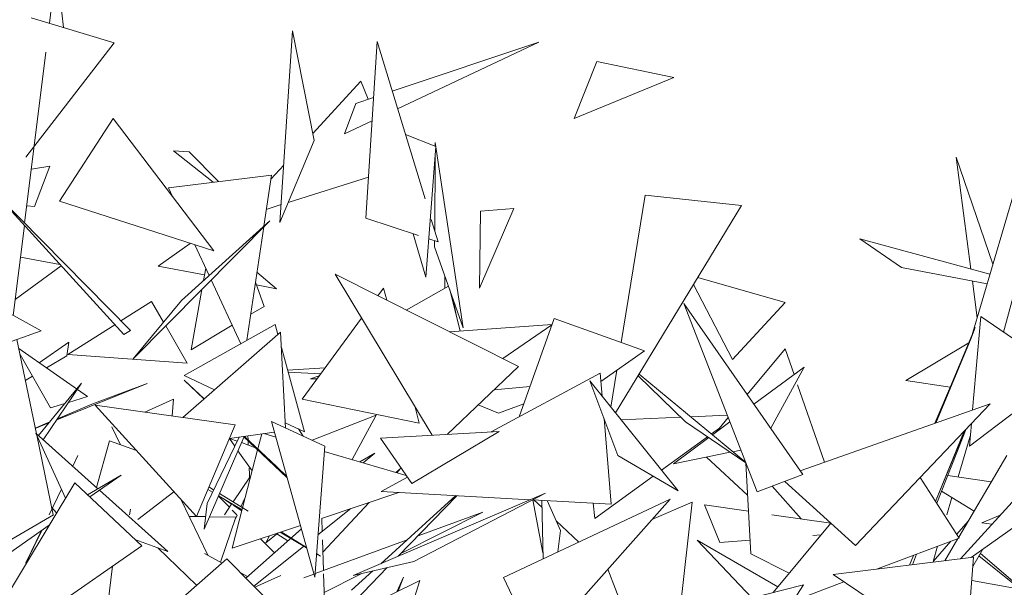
# Model space of a CAD drawing. Header units: metres. Extents: x -14.5 to 13.1, y -18.9 to 3.3.
# Tile 181 of 216: x 11.345 to 11.537, y 2.618 to 2.728. Entities that reach past the tile are written whole.
import ezdxf

# ---------------------------------------------------------------- set-up
doc = ezdxf.new("R2010")
doc.units = ezdxf.units.M
doc.layers.add('G-IMPT', color=7, linetype='Continuous', lineweight=5)
doc.layers.add('L-PLNT', color=7, linetype='Continuous', lineweight=5, true_color=0x005900)

# ---------------------------------------------------------------- blocks, each defined once
blk = doc.blocks.new('ÁRVORES ORNAMENTAIS - Pequeno e Médio Porte - Ipê-roxo-2940656-CORTE_CALÇADA')
at = {"layer": 'G-IMPT', "color": 253, "true_color": 0xaaaaaa}
for p, q in [((7.66966, 2.7278), (7.67205, 2.74708)), ((7.67243, 2.72696), (7.67105, 2.73902)), ((7.84951, 2.66643), (7.86938, 2.73414)), ((7.8558, 2.66758), (7.87363, 2.73362)), ((7.6823, 2.72397), (7.66608, 2.72888)), ((7.71711, 2.72629), (7.71464, 2.68896)), ((7.71711, 2.72629), (7.72129, 2.70497)), ((7.6823, 2.72397), (7.66508, 2.70167)), ((7.7314, 2.68983), (7.73358, 2.72425)), ((7.74294, 2.69355), (7.73358, 2.72425)), ((7.73654, 2.71455), (7.76512, 2.72413)), ((7.73759, 2.71113), (7.76512, 2.72413)), ((7.66483, 2.6888), (7.66896, 2.72215)), ((7.77203, 2.70923), (7.77645, 2.72036)), ((7.7915, 2.71723), (7.77645, 2.72036)), ((7.73039, 2.71648), (7.72103, 2.70631)), ((7.73039, 2.71648), (7.73185, 2.71298)), ((7.7915, 2.71723), (7.77203, 2.70923)), ((7.72942, 2.71217), (7.73289, 2.71333)), ((7.72942, 2.71217), (7.72722, 2.70623)), ((7.68208, 2.7092), (7.67163, 2.69313)), ((7.68208, 2.7092), (7.70173, 2.6834)), ((7.72722, 2.70623), (7.7326, 2.70878)), ((7.72129, 2.70497), (7.71464, 2.68896)), ((7.74503, 2.70377), (7.7391, 2.70614)), ((7.70161, 2.69681), (7.69385, 2.70292)), ((7.69385, 2.70292), (7.69694, 2.70274)), ((7.74503, 2.70377), (7.74311, 2.6783)), ((7.74491, 2.70382), (7.74492, 2.70453)), ((7.75038, 2.66839), (7.74492, 2.70453)), ((7.70264, 2.69694), (7.69694, 2.70274)), ((7.74483, 2.68735), (7.7449, 2.70216)), ((7.85375, 2.68086), (7.84656, 2.70166)), ((7.84656, 2.70166), (7.84941, 2.67988)), ((7.66614, 2.69937), (7.66974, 2.69992)), ((7.66674, 2.69205), (7.66974, 2.69992)), ((7.71538, 2.70016), (7.71285, 2.69741)), ((7.69288, 2.69574), (7.71297, 2.69821)), ((7.71149, 2.68826), (7.71297, 2.69821)), ((7.71626, 2.69287), (7.73191, 2.69779)), ((7.69288, 2.69574), (7.69374, 2.69389)), ((7.68416, 2.66713), (7.6587, 2.69503)), ((7.6587, 2.69503), (7.68545, 2.66787)), ((7.78588, 2.6943), (7.78123, 2.66557)), ((7.80471, 2.69229), (7.78588, 2.6943)), ((7.66674, 2.69205), (7.66526, 2.69223)), ((7.70173, 2.6834), (7.67163, 2.69313)), ((7.71198, 2.69152), (7.71487, 2.69243)), ((7.76028, 2.6917), (7.75359, 2.67614)), ((7.75377, 2.69118), (7.76028, 2.6917)), ((7.80471, 2.69229), (7.7801, 2.65183)), ((7.74166, 2.68644), (7.7314, 2.68983)), ((7.7455, 2.68517), (7.74417, 2.68953)), ((7.75377, 2.69118), (7.75359, 2.67614)), ((7.6626, 2.67081), (7.66478, 2.68836)), ((7.68603, 2.6624), (7.71264, 2.6893)), ((7.71264, 2.6893), (7.69542, 2.67376)), ((7.70819, 2.666), (7.71147, 2.68811)), ((7.74311, 2.6783), (7.74065, 2.68677)), ((7.7455, 2.68517), (7.74367, 2.68578)), ((7.83588, 2.68016), (7.82774, 2.68577)), ((7.85316, 2.67886), (7.82774, 2.68577)), ((7.69086, 2.68046), (7.6971, 2.68489)), ((7.69806, 2.68458), (7.70082, 2.67863)), ((7.74482, 2.68423), (7.74482, 2.6854)), ((7.75038, 2.66839), (7.74482, 2.68423)), ((7.66401, 2.68217), (7.67172, 2.68076)), ((7.66807, 2.66784), (7.64593, 2.67988)), ((7.66299, 2.67394), (7.67195, 2.68051)), ((7.69991, 2.67872), (7.69086, 2.68046)), ((7.69972, 2.67764), (7.70015, 2.68007)), ((7.83588, 2.68016), (7.85261, 2.67699)), ((7.71398, 2.67602), (7.71015, 2.67924)), ((7.74432, 2.64746), (7.72539, 2.67885)), ((7.72539, 2.67885), (7.76121, 2.66088)), ((7.74682, 2.67854), (7.74679, 2.67612)), ((7.79616, 2.67823), (7.81318, 2.67338)), ((7.69732, 2.66415), (7.69941, 2.67592)), ((7.70123, 2.67776), (7.70699, 2.66533)), ((7.70987, 2.6773), (7.71153, 2.6726)), ((7.71398, 2.67602), (7.71005, 2.67677)), ((7.73483, 2.67617), (7.73373, 2.67466)), ((7.73547, 2.67379), (7.73483, 2.67617)), ((7.74752, 2.67654), (7.73927, 2.67188)), ((7.79533, 2.67688), (7.80295, 2.66227)), ((7.84972, 2.67753), (7.85066, 2.67034)), ((7.74775, 2.67588), (7.74977, 2.6678)), ((7.74899, 2.67092), (7.74835, 2.67416)), ((7.6836, 2.66975), (7.6896, 2.67354)), ((7.68603, 2.6624), (7.69542, 2.67376)), ((7.69193, 2.66953), (7.6896, 2.67354)), ((7.70894, 2.67106), (7.71153, 2.6726)), ((7.80771, 2.63644), (7.79342, 2.67319)), ((7.81666, 2.63982), (7.79342, 2.67319)), ((7.81318, 2.67338), (7.80295, 2.66227)), ((7.73054, 2.67031), (7.71896, 2.65452)), ((7.76132, 2.65107), (7.76814, 2.67026)), ((7.76814, 2.67026), (7.78575, 2.66395)), ((7.84978, 2.65241), (7.85141, 2.67061)), ((7.86767, 2.6594), (7.85141, 2.67061)), ((7.67325, 2.6632), (7.68244, 2.66902)), ((7.69655, 2.66156), (7.69236, 2.66879)), ((7.71369, 2.66909), (7.69593, 2.65913)), ((7.69732, 2.66415), (7.70533, 2.66891)), ((7.71369, 2.66909), (7.71423, 2.66713)), ((7.7477, 2.66765), (7.76772, 2.66907)), ((7.7677, 2.66902), (7.75815, 2.66241)), ((7.8425, 2.64984), (7.85026, 2.66846)), ((7.85026, 2.66846), (7.84951, 2.66643)), ((7.6413, 2.65843), (7.66807, 2.66784)), ((7.68416, 2.66713), (7.68545, 2.66787)), ((7.71477, 2.6676), (7.69568, 2.65094)), ((7.71477, 2.6676), (7.71571, 2.64887)), ((7.84242, 2.64981), (7.84951, 2.66643)), ((7.84257, 2.64986), (7.84951, 2.66643)), ((7.66712, 2.64778), (7.66333, 2.66617)), ((7.67708, 2.65502), (7.6637, 2.66437)), ((7.66765, 2.66161), (7.67344, 2.66564)), ((7.67309, 2.66293), (7.67344, 2.66564)), ((7.71492, 2.66461), (7.71941, 2.64816)), ((7.83675, 2.65814), (7.84903, 2.66551)), ((7.6699, 2.65279), (7.66393, 2.66325)), ((7.67309, 2.66293), (7.66911, 2.66059)), ((7.67325, 2.6632), (7.69655, 2.66156)), ((7.77724, 2.65795), (7.78575, 2.66395)), ((7.81323, 2.6643), (7.80582, 2.65539)), ((7.81323, 2.6643), (7.81496, 2.65931)), ((7.71613, 2.66017), (7.72345, 2.66064)), ((7.74724, 2.64763), (7.76121, 2.66088)), ((7.81689, 2.66074), (7.80712, 2.65352)), ((7.81038, 2.64884), (7.81689, 2.66074)), ((7.66637, 2.65898), (7.66508, 2.65822)), ((7.70188, 2.65635), (7.69593, 2.65913)), ((7.71624, 2.65978), (7.72259, 2.65947)), ((7.72059, 2.65847), (7.72227, 2.65903)), ((7.7771, 2.65961), (7.75584, 2.64811)), ((7.77748, 2.65509), (7.7771, 2.65961)), ((7.78035, 2.66014), (7.77919, 2.65297)), ((7.7845, 2.65906), (7.79377, 2.65008)), ((7.78471, 2.65941), (7.80545, 2.64225)), ((7.84914, 2.64534), (7.86767, 2.6594)), ((7.66754, 2.6474), (7.67591, 2.65761)), ((7.67591, 2.65761), (7.66844, 2.6466)), ((7.68874, 2.65758), (7.67108, 2.65049)), ((7.68874, 2.65758), (7.67792, 2.65356)), ((7.69985, 2.65458), (7.69596, 2.65821)), ((7.69982, 2.65456), (7.69596, 2.65821)), ((7.72059, 2.65847), (7.72185, 2.65846)), ((7.76343, 2.657), (7.75642, 2.65633)), ((7.78056, 2.64354), (7.77509, 2.65808)), ((7.79232, 2.63664), (7.77509, 2.65808)), ((7.81564, 2.65732), (7.82087, 2.64221)), ((7.83675, 2.65814), (7.84542, 2.65686)), ((7.67708, 2.65502), (7.67337, 2.65387)), ((7.67266, 2.65365), (7.6699, 2.65279)), ((7.67122, 2.6507), (7.67792, 2.65356)), ((7.69835, 2.63162), (7.6786, 2.65335)), ((7.6786, 2.65335), (7.70592, 2.6495)), ((7.68825, 2.65199), (7.69384, 2.65449)), ((7.69358, 2.65124), (7.69384, 2.65449)), ((7.74183, 2.64985), (7.71896, 2.65452)), ((7.74183, 2.64985), (7.741, 2.65297)), ((7.75332, 2.6534), (7.75726, 2.65177)), ((7.76222, 2.65361), (7.75726, 2.65177)), ((7.81615, 2.64055), (7.85318, 2.65361)), ((7.82691, 2.62599), (7.85318, 2.65361)), ((7.7334, 2.65137), (7.7209, 2.64649)), ((7.7334, 2.65137), (7.72874, 2.64272)), ((7.78117, 2.65051), (7.79282, 2.651)), ((7.79478, 2.65108), (7.8019, 2.65138)), ((7.6669, 2.64886), (7.66972, 2.65006)), ((7.66958, 2.64989), (7.6669, 2.64882)), ((7.68181, 2.64911), (7.68353, 2.64562)), ((7.69835, 2.63162), (7.70592, 2.6495)), ((7.72337, 2.64535), (7.71297, 2.65013)), ((7.72144, 2.61982), (7.71297, 2.65013)), ((7.71941, 2.64816), (7.71566, 2.64992)), ((7.77927, 2.63404), (7.77786, 2.65073)), ((7.79377, 2.65008), (7.8055, 2.64212)), ((7.80242, 2.65006), (7.79903, 2.64756)), ((7.80209, 2.65091), (7.79973, 2.64807)), ((7.84914, 2.64534), (7.84954, 2.64978)), ((7.67282, 2.63524), (7.66699, 2.64789)), ((7.67908, 2.63705), (7.66699, 2.64789)), ((7.67037, 2.63199), (7.66718, 2.64748)), ((7.69986, 2.62919), (7.70765, 2.64726)), ((7.70041, 2.63416), (7.7067, 2.64712)), ((7.71354, 2.64807), (7.7048, 2.64686)), ((7.71601, 2.63923), (7.70755, 2.64724)), ((7.71396, 2.64141), (7.70769, 2.64726)), ((7.70837, 2.64736), (7.70841, 2.64659)), ((7.71109, 2.64773), (7.71033, 2.6448)), ((7.71152, 2.64779), (7.71381, 2.64712)), ((7.71919, 2.64727), (7.71824, 2.64871)), ((7.75739, 2.64819), (7.73423, 2.6469)), ((7.75739, 2.64819), (7.74038, 2.63805)), ((7.79805, 2.64718), (7.78907, 2.64068)), ((7.8004, 2.64888), (7.79882, 2.64774)), ((7.84253, 2.63459), (7.84812, 2.64829)), ((7.84255, 2.63455), (7.84825, 2.64842)), ((7.84278, 2.63421), (7.84851, 2.6487)), ((7.84932, 2.64731), (7.84695, 2.63936)), ((7.86959, 2.64771), (7.84739, 2.62338)), ((7.68138, 2.64638), (7.67884, 2.63727)), ((7.68138, 2.64638), (7.68663, 2.64451)), ((7.70582, 2.64533), (7.70478, 2.64681)), ((7.70631, 2.64633), (7.70482, 2.64686)), ((7.70988, 2.64504), (7.70712, 2.64603)), ((7.70842, 2.64642), (7.70846, 2.64555)), ((7.72337, 2.64535), (7.72144, 2.61982)), ((7.74038, 2.63805), (7.73423, 2.6469)), ((7.79829, 2.64701), (7.79139, 2.64191)), ((7.6742, 2.64143), (7.67519, 2.6435)), ((7.6742, 2.64143), (7.67519, 2.6435)), ((7.70921, 2.64053), (7.70644, 2.64446)), ((7.71029, 2.64465), (7.70734, 2.63333)), ((7.72329, 2.64433), (7.73929, 2.63961)), ((7.73314, 2.64397), (7.73025, 2.64228)), ((7.73087, 2.6421), (7.73314, 2.64397)), ((7.78056, 2.64354), (7.79232, 2.63664)), ((7.80249, 2.64417), (7.79139, 2.64191)), ((7.80455, 2.64458), (7.80301, 2.64427)), ((7.85643, 2.64353), (7.84706, 2.62759)), ((7.71396, 2.64141), (7.71595, 2.63944)), ((7.80586, 2.63579), (7.79788, 2.64323)), ((7.8055, 2.64213), (7.8065, 2.62435)), ((7.67709, 2.63589), (7.68365, 2.63972)), ((7.68365, 2.63972), (7.67754, 2.63546)), ((7.70866, 2.64103), (7.70877, 2.6388)), ((7.73817, 2.64097), (7.73723, 2.64022)), ((7.73817, 2.64097), (7.73742, 2.64017)), ((7.78744, 2.6395), (7.77607, 2.63127)), ((7.80771, 2.63644), (7.81666, 2.63982)), ((7.84493, 2.63966), (7.85342, 2.63841)), ((7.65228, 2.6013), (7.67462, 2.63822)), ((7.68768, 2.62592), (7.67462, 2.63822)), ((7.70874, 2.63931), (7.70548, 2.63449)), ((7.73953, 2.63928), (7.73439, 2.6365)), ((7.8107, 2.63757), (7.81633, 2.63116)), ((7.82691, 2.62599), (7.81314, 2.63849)), ((7.84715, 2.62744), (7.83952, 2.63924)), ((7.66963, 2.63199), (7.67203, 2.63695)), ((7.66964, 2.63199), (7.67203, 2.63695)), ((7.69274, 2.62481), (7.67941, 2.63676)), ((7.69396, 2.63644), (7.68688, 2.63105)), ((7.70058, 2.6369), (7.70148, 2.63637)), ((7.70079, 2.63739), (7.7017, 2.63682)), ((7.70477, 2.63344), (7.70262, 2.6356)), ((7.70266, 2.63567), (7.70724, 2.63296)), ((7.70285, 2.63612), (7.70845, 2.63265)), ((7.72272, 2.63127), (7.73782, 2.63631)), ((7.72894, 2.62012), (7.76643, 2.63618)), ((7.7343, 2.62242), (7.74893, 2.6357)), ((7.76345, 2.63491), (7.73439, 2.6365)), ((7.73771, 2.62388), (7.74917, 2.63569)), ((7.76643, 2.63618), (7.74076, 2.62288)), ((7.85006, 2.63269), (7.84371, 2.63656)), ((7.86714, 2.63623), (7.84951, 2.62364)), ((7.69529, 2.63499), (7.70054, 2.62407)), ((7.69986, 2.62919), (7.70041, 2.63416)), ((7.70322, 2.63534), (7.70519, 2.63406)), ((7.70524, 2.63415), (7.70379, 2.63199)), ((7.70554, 2.63383), (7.70719, 2.63276)), ((7.70787, 2.63537), (7.70702, 2.63353)), ((7.73206, 2.63439), (7.72301, 2.62465)), ((7.79076, 2.63504), (7.75822, 2.61973)), ((7.77927, 2.63404), (7.76392, 2.63488)), ((7.764, 2.63488), (7.76595, 2.62456)), ((7.76579, 2.63336), (7.76418, 2.63487)), ((7.76597, 2.62338), (7.76576, 2.63478)), ((7.76937, 2.62893), (7.76674, 2.63473)), ((7.76726, 2.60856), (7.79076, 2.63504)), ((7.77576, 2.63423), (7.77607, 2.63127)), ((7.79504, 2.6344), (7.78722, 2.63105)), ((7.79504, 2.6344), (7.79125, 2.60014)), ((7.80047, 2.62657), (7.79749, 2.63392)), ((7.80603, 2.63266), (7.79749, 2.63392)), ((7.84575, 2.63532), (7.84477, 2.63199)), ((7.64385, 2.61644), (7.67044, 2.63199)), ((7.67104, 2.63235), (7.67007, 2.63346)), ((7.68551, 2.63304), (7.68528, 2.63199)), ((7.70733, 2.6333), (7.70529, 2.62546)), ((7.7062, 2.63199), (7.70532, 2.63288)), ((7.70628, 2.63192), (7.70575, 2.63078)), ((7.72844, 2.63318), (7.72206, 2.62808)), ((7.73823, 2.62441), (7.75419, 2.6325)), ((7.74159, 2.62787), (7.75419, 2.6325)), ((7.82213, 2.63031), (7.81061, 2.63199)), ((7.85516, 2.63189), (7.85159, 2.63042)), ((7.6696, 2.62992), (7.65095, 2.61692)), ((7.70013, 2.63161), (7.69689, 2.63165)), ((7.706, 2.63153), (7.7009, 2.6316)), ((7.706, 2.63153), (7.70304, 2.62274)), ((7.70529, 2.62546), (7.71862, 2.62991)), ((7.7228, 2.6313), (7.72288, 2.62873)), ((7.77292, 2.62665), (7.76853, 2.63078)), ((7.82214, 2.63032), (7.81088, 2.61682)), ((7.84668, 2.62817), (7.84889, 2.63071)), ((7.85355, 2.63013), (7.85159, 2.63042)), ((7.66508, 2.62257), (7.66814, 2.62891)), ((7.66508, 2.62255), (7.66815, 2.62891)), ((7.71881, 2.6292), (7.708, 2.61962)), ((7.71189, 2.6265), (7.71428, 2.62846)), ((7.71189, 2.6265), (7.71257, 2.62789)), ((7.71406, 2.62828), (7.7162, 2.62688)), ((7.71466, 2.62859), (7.71984, 2.62552)), ((7.71489, 2.62866), (7.71982, 2.62561)), ((7.76882, 2.62472), (7.76937, 2.62893)), ((7.81859, 2.62792), (7.82024, 2.62804)), ((7.68634, 2.62718), (7.69274, 2.62481)), ((7.71357, 2.62456), (7.71084, 2.62731)), ((7.72149, 2.62049), (7.73944, 2.62708)), ((7.72293, 2.62711), (7.72313, 2.62109)), ((7.80673, 2.61577), (7.79602, 2.62704)), ((7.79602, 2.62704), (7.81178, 2.6179)), ((7.80047, 2.62657), (7.80635, 2.62701)), ((7.84715, 2.62744), (7.83121, 2.6214)), ((7.84205, 2.62285), (7.8455, 2.62681)), ((7.84692, 2.62735), (7.84437, 2.62301)), ((7.68768, 2.62592), (7.65228, 2.6013)), ((7.69079, 2.62553), (7.69838, 2.61822)), ((7.69989, 2.62442), (7.70337, 2.62256)), ((7.71923, 2.62581), (7.70954, 2.61806)), ((7.72178, 2.6244), (7.72257, 2.62391)), ((7.72178, 2.62438), (7.72257, 2.62391)), ((7.814, 2.62057), (7.8065, 2.62435)), ((7.83745, 2.62216), (7.83822, 2.62405)), ((7.83746, 2.62216), (7.83824, 2.62406)), ((7.83804, 2.62223), (7.83885, 2.62429)), ((7.84294, 2.62584), (7.84205, 2.62285)), ((7.85174, 2.62524), (7.84982, 2.62189)), ((7.85129, 2.62445), (7.85854, 2.61828)), ((7.70429, 2.62336), (7.68872, 2.60983)), ((7.70429, 2.62336), (7.71616, 2.61138)), ((7.72894, 2.62012), (7.74076, 2.62288)), ((7.84996, 2.6237), (7.82257, 2.62034)), ((7.84996, 2.6237), (7.84839, 2.603)), ((7.85824, 2.61813), (7.851, 2.62395)), ((7.68104, 2.61445), (7.68194, 2.62193)), ((7.707, 2.62063), (7.70833, 2.61992)), ((7.7193, 2.61968), (7.72127, 2.62041)), ((7.72315, 2.62043), (7.72339, 2.61337)), ((7.72327, 2.61683), (7.73046, 2.62048)), ((7.72604, 2.61185), (7.73557, 2.62167)), ((7.72861, 2.61725), (7.73275, 2.62101)), ((7.786, 2.60224), (7.77862, 2.62135)), ((7.82257, 2.62034), (7.84839, 2.603)), ((7.71483, 2.62012), (7.70973, 2.61787)), ((7.7419, 2.61915), (7.72563, 2.61114)), ((7.73747, 2.61697), (7.73877, 2.61982)), ((7.73773, 2.6171), (7.73877, 2.61982)), ((7.73924, 2.61073), (7.7419, 2.61915)), ((7.76388, 2.60807), (7.75822, 2.61973)), ((7.79286, 2.61228), (7.81676, 2.6183)), ((7.81676, 2.6183), (7.81274, 2.61202)), ((7.82468, 2.61892), (7.81475, 2.61516)), ((7.85753, 2.61776), (7.84962, 2.61917))]:
    blk.add_line(p, q, dxfattribs=at)

msp = doc.modelspace()

# ---------------------------------------------------------------- block references
at = {"layer": 'L-PLNT', "color": 253, "true_color": 0xaaaaaa}
msp.add_blockref('ÁRVORES ORNAMENTAIS - Pequeno e Médio Porte - Ipê-roxo-2940656-CORTE_CALÇADA', (3.68079, 0), dxfattribs=at)

doc.saveas('drawing.dxf')
